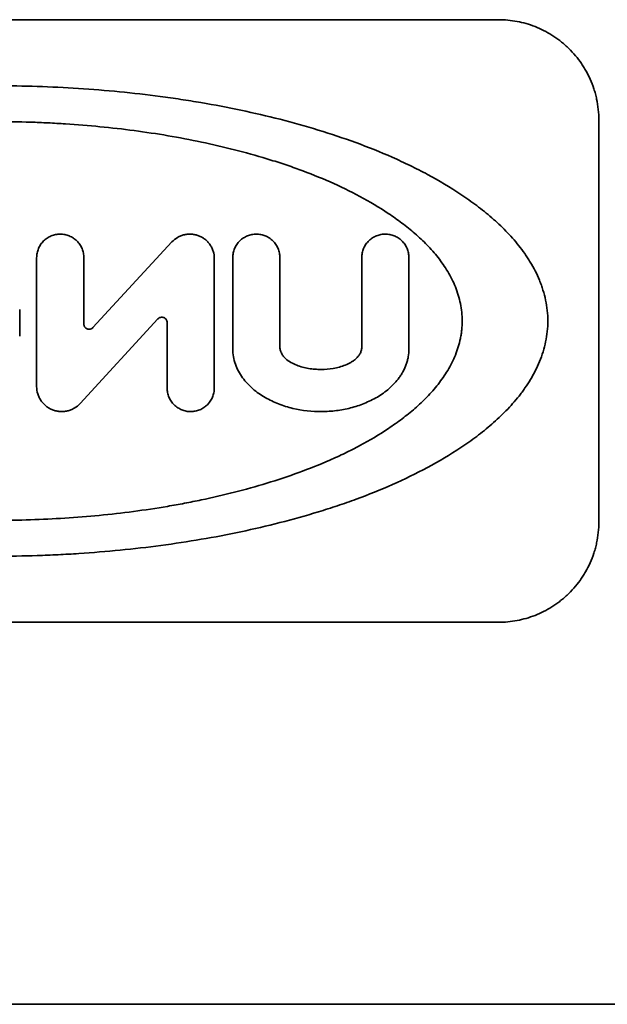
# Model space of a CAD drawing. Extents: x 3940905 to 4145695, y 925352 to 1109797.
# Tile 178 of 256: x 3952648.31 to 3952654.16, y 1101635.84 to 1101645.65. Entities that reach past the tile are written whole.
import ezdxf

# ---------------------------------------------------------------- set-up
doc = ezdxf.new("R2010")
doc.units = 0
doc.header["$LTSCALE"] = 750
doc.header["$MEASUREMENT"] = 0
doc.layers.add('CKD Equipments', color=252, linetype='CONTINUOUS', lineweight=0)

msp = doc.modelspace()

# ---------------------------------------------------------------- linework, layer by layer
at = {"layer": 'CKD Equipments', "color": 7, "linetype": 'Continuous', "lineweight": 35}
for p, q in [((3952643.0749, 1101645.6456, 1431.4), (3952653.0749, 1101645.6456, 1431.4)), ((3952654.0749, 1101640.6456, 1431.4), (3952654.0749, 1101644.6456, 1431.4)), ((3952649.8257, 1101643.4322, 1431.4), (3952649.0404, 1101642.5793, 1431.4)), ((3952648.4798, 1101641.9923, 1431.4), (3952648.4798, 1101643.2759, 1431.4)), ((3952648.9493, 1101643.2759, 1431.4), (3952648.9493, 1101642.6149, 1431.4)), ((3952650.2478, 1101643.2675, 1431.4), (3952650.2478, 1101641.9782, 1431.4)), ((3952650.4312, 1101642.3654, 1431.4), (3952650.4312, 1101643.2759, 1431.4)), ((3952650.9008, 1101643.2759, 1431.4), (3952650.9008, 1101642.3816, 1431.4)), ((3952651.7151, 1101642.3816, 1431.4), (3952651.7151, 1101643.2759, 1431.4)), ((3952652.1846, 1101643.2759, 1431.4), (3952652.1846, 1101642.3654, 1431.4)), ((3952648.3111, 1101642.7584, 1431.4), (3952648.3111, 1101642.4956, 1431.4)), ((3952648.9118, 1101641.8237, 1431.4), (3952649.6872, 1101642.6658, 1431.4)), ((3952649.7783, 1101641.9782, 1431.4), (3952649.7783, 1101642.6304, 1431.4)), ((3952653.0749, 1101639.6456, 1431.4), (3952643.0749, 1101639.6456, 1431.4)), ((3952193.5219, 1101635.8415, 1431.4), (3952879.828, 1101635.8415, 1431.4))]:
    msp.add_line(p, q, dxfattribs=at)
for points, knots in [([(3952654.0749, 1101644.6456, 1431.4), (3952654.0749, 1101644.7171, 1431.4), (3952654.0673, 1101644.787, 1431.4), (3952654.049, 1101644.8725, 1431.4), (3952654.0449, 1101644.8895, 1431.4), (3952654.0358, 1101644.9233, 1431.4), (3952654.0307, 1101644.9401, 1431.4), (3952654.0144, 1101644.9898, 1431.4), (3952654.002, 1101645.0219, 1431.4), (3952653.9742, 1101645.0842, 1431.4), (3952653.9589, 1101645.1144, 1431.4), (3952653.9337, 1101645.1582, 1431.4), (3952653.925, 1101645.1726, 1431.4), (3952653.9068, 1101645.2009, 1431.4), (3952653.8973, 1101645.2147, 1431.4), (3952653.8489, 1101645.2823, 1431.4), (3952653.8058, 1101645.3311, 1431.4), (3952653.7469, 1101645.3863, 1431.4), (3952653.7349, 1101645.397, 1431.4), (3952653.7103, 1101645.4179, 1431.4), (3952653.6978, 1101645.428, 1431.4), (3952653.6599, 1101645.4573, 1431.4), (3952653.6339, 1101645.4753, 1431.4), (3952653.5541, 1101645.5256, 1431.4), (3952653.4982, 1101645.5537, 1431.4), (3952653.4106, 1101645.5881, 1431.4), (3952653.381, 1101645.5981, 1431.4), (3952653.3213, 1101645.6152, 1431.4), (3952653.2912, 1101645.6224, 1431.4), (3952653.2, 1101645.6396, 1431.4), (3952653.138, 1101645.6456, 1431.4), (3952653.0749, 1101645.6456, 1431.4)], [0, 0, 0, 0, 0.125, 0.125, 0.15625, 0.15625, 0.1875, 0.1875, 0.25, 0.25, 0.3125, 0.3125, 0.34375, 0.34375, 0.375, 0.375, 0.5, 0.5, 0.53125, 0.53125, 0.5625, 0.5625, 0.625, 0.625, 0.75, 0.75, 0.8125, 0.8125, 0.875, 0.875, 1, 1, 1, 1]), ([(3952642.583, 1101642.6456, 1431.4), (3952642.583, 1101642.7162, 1431.4), (3952642.5906, 1101642.785, 1431.4), (3952642.6117, 1101642.8859, 1431.4), (3952642.6203, 1101642.9191, 1431.4), (3952642.6407, 1101642.9848, 1431.4), (3952642.6525, 1101643.0175, 1431.4), (3952642.6913, 1101643.1122, 1431.4), (3952642.7219, 1101643.172, 1431.4), (3952642.7733, 1101643.2576, 1431.4), (3952642.7914, 1101643.2854, 1431.4), (3952642.8199, 1101643.3263, 1431.4), (3952642.8295, 1101643.3398, 1431.4), (3952642.8493, 1101643.3664, 1431.4), (3952642.8594, 1101643.3796, 1431.4), (3952642.9107, 1101643.4446, 1431.4), (3952642.954, 1101643.4934, 1431.4), (3952643.0446, 1101643.5863, 1431.4), (3952643.0917, 1101643.6304, 1431.4), (3952643.1891, 1101643.7149, 1431.4), (3952643.2393, 1101643.7553, 1431.4), (3952643.3424, 1101643.8331, 1431.4), (3952643.3954, 1101643.8706, 1431.4), (3952643.5566, 1101643.978, 1431.4), (3952643.6672, 1101644.0436, 1431.4), (3952643.8937, 1101644.1654, 1431.4), (3952644.0097, 1101644.2216, 1431.4), (3952644.2464, 1101644.3263, 1431.4), (3952644.3672, 1101644.3748, 1431.4), (3952644.5518, 1101644.4426, 1431.4), (3952644.6139, 1101644.4643, 1431.4), (3952644.7392, 1101644.5064, 1431.4), (3952644.8024, 1101644.5267, 1431.4), (3952644.9927, 1101644.5851, 1431.4), (3952645.1206, 1101644.6208, 1431.4), (3952645.3782, 1101644.6867, 1431.4), (3952645.5079, 1101644.7169, 1431.4), (3952645.8999, 1101644.7997, 1431.4), (3952646.165, 1101644.8446, 1431.4), (3952646.5679, 1101644.8983, 1431.4), (3952646.7031, 1101644.9139, 1431.4), (3952646.9752, 1101644.9408, 1431.4), (3952647.1122, 1101644.9521, 1431.4), (3952647.319, 1101644.9655, 1431.4), (3952647.388, 1101644.9695, 1431.4), (3952647.5258, 1101644.9761, 1431.4), (3952647.5947, 1101644.9789, 1431.4), (3952647.801, 1101644.9854, 1431.4), (3952647.9384, 1101644.9875, 1431.4), (3952648.3498, 1101644.9875, 1431.4), (3952648.6231, 1101644.979, 1431.4), (3952649.0319, 1101644.9525, 1431.4), (3952649.304, 1101644.9303, 1431.4), (3952649.5752, 1101644.8991, 1431.4), (3952649.7783, 1101644.8722, 1431.4), (3952649.8459, 1101644.8626, 1431.4), (3952649.981, 1101644.8421, 1431.4), (3952650.0482, 1101644.8313, 1431.4), (3952650.2489, 1101644.7971, 1431.4), (3952650.3813, 1101644.7719, 1431.4), (3952650.6435, 1101644.7165, 1431.4), (3952650.7733, 1101644.6863, 1431.4), (3952651.0301, 1101644.6206, 1431.4), (3952651.1571, 1101644.5851, 1431.4), (3952651.4084, 1101644.508, 1431.4), (3952651.5326, 1101644.4665, 1431.4), (3952651.778, 1101644.3766, 1431.4), (3952651.8991, 1101644.3281, 1431.4), (3952652.0485, 1101644.2622, 1431.4), (3952652.0783, 1101644.2487, 1431.4), (3952652.1374, 1101644.2213, 1431.4), (3952652.2256, 1101644.1794, 1431.4), (3952652.3123, 1101644.1352, 1431.4), (3952652.4833, 1101644.0432, 1431.4), (3952652.5944, 1101643.9774, 1431.4), (3952652.7557, 1101643.8697, 1431.4), (3952652.8082, 1101643.8325, 1431.4), (3952652.9107, 1101643.7552, 1431.4), (3952652.9606, 1101643.715, 1431.4), (3952653.0574, 1101643.6311, 1431.4), (3952653.1042, 1101643.5873, 1431.4), (3952653.1942, 1101643.4952, 1431.4), (3952653.2372, 1101643.4468, 1431.4), (3952653.2984, 1101643.3697, 1431.4), (3952653.3181, 1101643.3432, 1431.4), (3952653.3468, 1101643.3022, 1431.4), (3952653.3562, 1101643.2883, 1431.4), (3952653.3746, 1101643.2601, 1431.4), (3952653.3835, 1101643.2459, 1431.4), (3952653.4269, 1101643.174, 1431.4), (3952653.4578, 1101643.1139, 1431.4), (3952653.4903, 1101643.0349, 1431.4), (3952653.4964, 1101643.0189, 1431.4), (3952653.5082, 1101642.9865, 1431.4), (3952653.5137, 1101642.97, 1431.4), (3952653.5292, 1101642.9203, 1431.4), (3952653.5379, 1101642.8869, 1431.4), (3952653.5592, 1101642.7855, 1431.4), (3952653.5669, 1101642.7164, 1431.4), (3952653.5669, 1101642.6456, 1431.4)], [0, 0, 0, 0, 0.015625, 0.015625, 0.023438, 0.023438, 0.03125, 0.03125, 0.046875, 0.046875, 0.054688, 0.054688, 0.058594, 0.058594, 0.0625, 0.0625, 0.078125, 0.078125, 0.09375, 0.09375, 0.109375, 0.109375, 0.125, 0.125, 0.15625, 0.15625, 0.1875, 0.1875, 0.21875, 0.21875, 0.234375, 0.234375, 0.25, 0.25, 0.28125, 0.28125, 0.3125, 0.3125, 0.375, 0.375, 0.40625, 0.40625, 0.4375, 0.4375, 0.453125, 0.453125, 0.46875, 0.46875, 0.5, 0.5, 0.5625, 0.5625, 0.59375, 0.625, 0.625, 0.640625, 0.640625, 0.65625, 0.65625, 0.6875, 0.6875, 0.71875, 0.71875, 0.75, 0.75, 0.78125, 0.78125, 0.8125, 0.8125, 0.820313, 0.820313, 0.828125, 0.84375, 0.84375, 0.875, 0.875, 0.890625, 0.890625, 0.90625, 0.90625, 0.921875, 0.921875, 0.9375, 0.9375, 0.945312, 0.945312, 0.949219, 0.949219, 0.953125, 0.953125, 0.96875, 0.96875, 0.972656, 0.972656, 0.976562, 0.976562, 0.984375, 0.984375, 1, 1, 1, 1]), ([(3952652.7152, 1101642.6456, 1431.4), (3952652.7152, 1101642.7046, 1431.4), (3952652.709, 1101642.7623, 1431.4), (3952652.6915, 1101642.8471, 1431.4), (3952652.6843, 1101642.8751, 1431.4), (3952652.6674, 1101642.9305, 1431.4), (3952652.6576, 1101642.958, 1431.4), (3952652.6252, 1101643.038, 1431.4), (3952652.5995, 1101643.0887, 1431.4), (3952652.5562, 1101643.1615, 1431.4), (3952652.5409, 1101643.1852, 1431.4), (3952652.5088, 1101643.2317, 1431.4), (3952652.492, 1101643.2545, 1431.4), (3952652.4398, 1101643.3211, 1431.4), (3952652.4029, 1101643.3629, 1431.4), (3952652.3257, 1101643.4424, 1431.4), (3952652.2855, 1101643.4802, 1431.4), (3952652.2022, 1101643.5527, 1431.4), (3952652.1593, 1101643.5873, 1431.4), (3952652.093, 1101643.6374, 1431.4), (3952652.0706, 1101643.6537, 1431.4), (3952652.0254, 1101643.6858, 1431.4), (3952652.0026, 1101643.7014, 1431.4), (3952651.8877, 1101643.778, 1431.4), (3952651.7931, 1101643.834, 1431.4), (3952651.5995, 1101643.9379, 1431.4), (3952651.5005, 1101643.9858, 1431.4), (3952651.2984, 1101644.0748, 1431.4), (3952651.1953, 1101644.1158, 1431.4), (3952651.0381, 1101644.1731, 1431.4), (3952650.9852, 1101644.1915, 1431.4), (3952650.8786, 1101644.227, 1431.4), (3952650.8252, 1101644.2441, 1431.4), (3952650.6641, 1101644.2931, 1431.4), (3952650.5561, 1101644.3232, 1431.4), (3952650.3385, 1101644.3786, 1431.4), (3952650.2291, 1101644.404, 1431.4), (3952649.8987, 1101644.4737, 1431.4), (3952649.6758, 1101644.5113, 1431.4), (3952649.3375, 1101644.5562, 1431.4), (3952649.2241, 1101644.5692, 1431.4), (3952648.9961, 1101644.5915, 1431.4), (3952648.8815, 1101644.6009, 1431.4), (3952648.7086, 1101644.6121, 1431.4), (3952648.6508, 1101644.6153, 1431.4), (3952648.5354, 1101644.6209, 1431.4), (3952648.4778, 1101644.6232, 1431.4), (3952648.305, 1101644.6287, 1431.4), (3952648.19, 1101644.6304, 1431.4), (3952647.8456, 1101644.6304, 1431.4), (3952647.6168, 1101644.6233, 1431.4), (3952647.2747, 1101644.6013, 1431.4), (3952647.1609, 1101644.5922, 1431.4), (3952646.9336, 1101644.57, 1431.4), (3952646.8201, 1101644.5571, 1431.4), (3952646.5936, 1101644.5273, 1431.4), (3952646.4806, 1101644.5104, 1431.4), (3952646.3113, 1101644.4816, 1431.4), (3952646.255, 1101644.4715, 1431.4), (3952646.1431, 1101644.4503, 1431.4), (3952646.0874, 1101644.4391, 1431.4), (3952645.921, 1101644.4041, 1431.4), (3952645.8112, 1101644.3786, 1431.4), (3952645.5935, 1101644.3231, 1431.4), (3952645.4857, 1101644.2931, 1431.4), (3952645.2722, 1101644.2281, 1431.4), (3952645.1666, 1101644.193, 1431.4), (3952644.9578, 1101644.117, 1431.4), (3952644.8546, 1101644.0761, 1431.4), (3952644.7019, 1101644.0089, 1431.4), (3952644.6513, 1101643.9856, 1431.4), (3952644.5514, 1101643.9372, 1431.4), (3952644.5021, 1101643.912, 1431.4), (3952644.3559, 1101643.8336, 1431.4), (3952644.2609, 1101643.7773, 1431.4), (3952644.1229, 1101643.6852, 1431.4), (3952644.0778, 1101643.6533, 1431.4), (3952643.99, 1101643.5868, 1431.4), (3952643.9471, 1101643.5523, 1431.4), (3952643.8641, 1101643.48, 1431.4), (3952643.824, 1101643.4423, 1431.4), (3952643.7661, 1101643.3826, 1431.4), (3952643.7472, 1101643.3622, 1431.4), (3952643.7104, 1101643.3202, 1431.4), (3952643.6924, 1101643.2985, 1431.4), (3952643.6404, 1101643.2321, 1431.4), (3952643.6083, 1101643.1859, 1431.4), (3952643.5649, 1101643.1132, 1431.4), (3952643.5512, 1101643.0883, 1431.4), (3952643.5257, 1101643.0373, 1431.4), (3952643.5137, 1101643.011, 1431.4), (3952643.4814, 1101642.9311, 1431.4), (3952643.4644, 1101642.8763, 1431.4), (3952643.4498, 1101642.8056, 1431.4), (3952643.4472, 1101642.7913, 1431.4), (3952643.4427, 1101642.7625, 1431.4), (3952643.4408, 1101642.748, 1431.4), (3952643.4362, 1101642.7042, 1431.4), (3952643.4346, 1101642.675, 1431.4), (3952643.4346, 1101642.6456, 1431.4)], [0, 0, 0, 0, 0.015625, 0.015625, 0.023437, 0.023437, 0.03125, 0.03125, 0.046875, 0.046875, 0.054687, 0.054687, 0.0625, 0.0625, 0.078125, 0.078125, 0.09375, 0.09375, 0.109375, 0.109375, 0.117187, 0.117187, 0.125, 0.125, 0.15625, 0.15625, 0.1875, 0.1875, 0.21875, 0.21875, 0.234375, 0.234375, 0.25, 0.25, 0.28125, 0.28125, 0.3125, 0.3125, 0.375, 0.375, 0.40625, 0.40625, 0.4375, 0.4375, 0.453125, 0.453125, 0.46875, 0.46875, 0.5, 0.5, 0.5625, 0.5625, 0.59375, 0.59375, 0.625, 0.625, 0.65625, 0.65625, 0.671875, 0.671875, 0.6875, 0.6875, 0.71875, 0.71875, 0.75, 0.75, 0.78125, 0.78125, 0.8125, 0.8125, 0.828125, 0.828125, 0.84375, 0.84375, 0.875, 0.875, 0.890625, 0.890625, 0.90625, 0.90625, 0.921875, 0.921875, 0.929688, 0.929688, 0.9375, 0.9375, 0.953125, 0.953125, 0.960938, 0.960938, 0.96875, 0.96875, 0.984375, 0.984375, 0.988281, 0.988281, 0.992188, 0.992188, 1, 1, 1, 1]), ([(3952648.9493, 1101643.2759, 1431.4), (3952648.9493, 1101643.2914, 1431.4), (3952648.9478, 1101643.3067, 1431.4), (3952648.9433, 1101643.3292, 1431.4), (3952648.9415, 1101643.3366, 1431.4), (3952648.937, 1101643.3514, 1431.4), (3952648.9344, 1101643.3587, 1431.4), (3952648.9255, 1101643.3801, 1431.4), (3952648.9183, 1101643.3935, 1431.4), (3952648.9012, 1101643.4191, 1431.4), (3952648.8913, 1101643.4311, 1431.4), (3952648.8697, 1101643.4528, 1431.4), (3952648.8579, 1101643.4625, 1431.4), (3952648.8386, 1101643.4753, 1431.4), (3952648.832, 1101643.4793, 1431.4), (3952648.8184, 1101643.4866, 1431.4), (3952648.8046, 1101643.4931, 1431.4), (3952648.7902, 1101643.4983, 1431.4), (3952648.7755, 1101643.5027, 1431.4), (3952648.768, 1101643.5046, 1431.4), (3952648.7453, 1101643.5091, 1431.4), (3952648.7301, 1101643.5106, 1431.4), (3952648.7072, 1101643.5107, 1431.4), (3952648.6995, 1101643.5103, 1431.4), (3952648.6841, 1101643.5088, 1431.4), (3952648.6765, 1101643.5077, 1431.4), (3952648.6539, 1101643.5032, 1431.4), (3952648.6393, 1101643.4988, 1431.4), (3952648.6179, 1101643.49, 1431.4), (3952648.6109, 1101643.4867, 1431.4), (3952648.5973, 1101643.4794, 1431.4), (3952648.5907, 1101643.4755, 1431.4), (3952648.5716, 1101643.4628, 1431.4), (3952648.5598, 1101643.4531, 1431.4), (3952648.5378, 1101643.4312, 1431.4), (3952648.5281, 1101643.4193, 1431.4), (3952648.5153, 1101643.4002, 1431.4), (3952648.5113, 1101643.3937, 1431.4), (3952648.504, 1101643.3801, 1431.4), (3952648.5007, 1101643.373, 1431.4), (3952648.4918, 1101643.3517, 1431.4), (3952648.4874, 1101643.3371, 1431.4), (3952648.4814, 1101643.307, 1431.4), (3952648.4798, 1101643.2914, 1431.4), (3952648.4798, 1101643.2759, 1431.4)], [0, 0, 0, 0, 0.0625, 0.0625, 0.09375, 0.09375, 0.125, 0.125, 0.1875, 0.1875, 0.25, 0.25, 0.3125, 0.3125, 0.34375, 0.34375, 0.375, 0.40625, 0.40625, 0.4375, 0.4375, 0.5, 0.5, 0.53125, 0.53125, 0.5625, 0.5625, 0.625, 0.625, 0.65625, 0.65625, 0.6875, 0.6875, 0.75, 0.75, 0.8125, 0.8125, 0.84375, 0.84375, 0.875, 0.875, 0.9375, 0.9375, 1, 1, 1, 1]), ([(3952650.2478, 1101643.2675, 1431.4), (3952650.2478, 1101643.2923, 1431.4), (3952650.2441, 1101643.3164, 1431.4), (3952650.235, 1101643.3458, 1431.4), (3952650.2329, 1101643.3516, 1431.4), (3952650.2283, 1101643.363, 1431.4), (3952650.2209, 1101643.3798, 1431.4), (3952650.2117, 1101643.3956, 1431.4), (3952650.1979, 1101643.4157, 1431.4), (3952650.1901, 1101643.4253, 1431.4), (3952650.1734, 1101643.443, 1431.4), (3952650.1645, 1101643.4511, 1431.4), (3952650.1455, 1101643.4661, 1431.4), (3952650.1353, 1101643.473, 1431.4), (3952650.1142, 1101643.4849, 1431.4), (3952650.1033, 1101643.4901, 1431.4), (3952650.0808, 1101643.4987, 1431.4), (3952650.0692, 1101643.5023, 1431.4), (3952650.0455, 1101643.5075, 1431.4), (3952650.0216, 1101643.511, 1431.4), (3952649.9975, 1101643.5109, 1431.4), (3952649.9794, 1101643.5094, 1431.4), (3952649.9733, 1101643.5087, 1431.4), (3952649.9613, 1101643.5069, 1431.4), (3952649.9554, 1101643.5057, 1431.4), (3952649.9378, 1101643.5016, 1431.4), (3952649.9263, 1101643.498, 1431.4), (3952649.9038, 1101643.4891, 1431.4), (3952649.8927, 1101643.4837, 1431.4), (3952649.8613, 1101643.4654, 1431.4), (3952649.8424, 1101643.4503, 1431.4), (3952649.8257, 1101643.4322, 1431.4)], [0, 0, 0, 0, 0.125, 0.125, 0.15625, 0.15625, 0.1875, 0.25, 0.25, 0.3125, 0.3125, 0.375, 0.375, 0.4375, 0.4375, 0.5, 0.5, 0.5625, 0.5625, 0.625, 0.6875, 0.6875, 0.71875, 0.71875, 0.75, 0.75, 0.8125, 0.8125, 0.875, 0.875, 1, 1, 1, 1]), ([(3952650.9008, 1101643.2759, 1431.4), (3952650.9008, 1101643.2917, 1431.4), (3952650.8992, 1101643.3071, 1431.4), (3952650.8946, 1101643.3299, 1431.4), (3952650.8927, 1101643.3375, 1431.4), (3952650.8881, 1101643.3524, 1431.4), (3952650.8854, 1101643.3598, 1431.4), (3952650.8764, 1101643.3813, 1431.4), (3952650.869, 1101643.3948, 1431.4), (3952650.856, 1101643.414, 1431.4), (3952650.8513, 1101643.4202, 1431.4), (3952650.8415, 1101643.4321, 1431.4), (3952650.8363, 1101643.4377, 1431.4), (3952650.82, 1101643.4538, 1431.4), (3952650.8081, 1101643.4634, 1431.4), (3952650.7824, 1101643.4803, 1431.4), (3952650.769, 1101643.4874, 1431.4), (3952650.748, 1101643.496, 1431.4), (3952650.7409, 1101643.4985, 1431.4), (3952650.7263, 1101643.5029, 1431.4), (3952650.7189, 1101643.5048, 1431.4), (3952650.6966, 1101643.5092, 1431.4), (3952650.6816, 1101643.5106, 1431.4), (3952650.6514, 1101643.5107, 1431.4), (3952650.6361, 1101643.5092, 1431.4), (3952650.6064, 1101643.5035, 1431.4), (3952650.5919, 1101643.4992, 1431.4), (3952650.5707, 1101643.4906, 1431.4), (3952650.5637, 1101643.4873, 1431.4), (3952650.5501, 1101643.4802, 1431.4), (3952650.5435, 1101643.4763, 1431.4), (3952650.5245, 1101643.4638, 1431.4), (3952650.5125, 1101643.4542, 1431.4), (3952650.4904, 1101643.4325, 1431.4), (3952650.4805, 1101643.4206, 1431.4), (3952650.4675, 1101643.4015, 1431.4), (3952650.4635, 1101643.395, 1431.4), (3952650.4561, 1101643.3813, 1431.4), (3952650.4527, 1101643.3742, 1431.4), (3952650.4436, 1101643.3527, 1431.4), (3952650.439, 1101643.3379, 1431.4), (3952650.4328, 1101643.3074, 1431.4), (3952650.4312, 1101643.2917, 1431.4), (3952650.4312, 1101643.2759, 1431.4)], [0, 0, 0, 0, 0.0625, 0.0625, 0.09375, 0.09375, 0.125, 0.125, 0.1875, 0.1875, 0.21875, 0.21875, 0.25, 0.25, 0.3125, 0.3125, 0.375, 0.375, 0.40625, 0.40625, 0.4375, 0.4375, 0.5, 0.5, 0.5625, 0.5625, 0.625, 0.625, 0.65625, 0.65625, 0.6875, 0.6875, 0.75, 0.75, 0.8125, 0.8125, 0.84375, 0.84375, 0.875, 0.875, 0.9375, 0.9375, 1, 1, 1, 1]), ([(3952652.1846, 1101643.2759, 1431.4), (3952652.1846, 1101643.292, 1431.4), (3952652.183, 1101643.3078, 1431.4), (3952652.1782, 1101643.331, 1431.4), (3952652.1762, 1101643.3387, 1431.4), (3952652.1714, 1101643.3539, 1431.4), (3952652.1687, 1101643.3613, 1431.4), (3952652.1594, 1101643.383, 1431.4), (3952652.1518, 1101643.3966, 1431.4), (3952652.1385, 1101643.4158, 1431.4), (3952652.1337, 1101643.422, 1431.4), (3952652.1238, 1101643.4338, 1431.4), (3952652.1133, 1101643.4449, 1431.4), (3952652.1019, 1101643.455, 1431.4), (3952652.0899, 1101643.4644, 1431.4), (3952652.0837, 1101643.4689, 1431.4), (3952652.0647, 1101643.4812, 1431.4), (3952652.0514, 1101643.4881, 1431.4), (3952652.0237, 1101643.4992, 1431.4), (3952652.0092, 1101643.5035, 1431.4), (3952651.9801, 1101643.5092, 1431.4), (3952651.9654, 1101643.5106, 1431.4), (3952651.9431, 1101643.5107, 1431.4), (3952651.9356, 1101643.5103, 1431.4), (3952651.9207, 1101643.509, 1431.4), (3952651.9133, 1101643.5079, 1431.4), (3952651.8915, 1101643.5038, 1431.4), (3952651.8772, 1101643.4996, 1431.4), (3952651.8562, 1101643.4913, 1431.4), (3952651.8492, 1101643.4881, 1431.4), (3952651.8358, 1101643.4812, 1431.4), (3952651.8292, 1101643.4775, 1431.4), (3952651.8102, 1101643.4652, 1431.4), (3952651.7982, 1101643.4558, 1431.4), (3952651.7815, 1101643.4397, 1431.4), (3952651.7761, 1101643.434, 1431.4), (3952651.7661, 1101643.4222, 1431.4), (3952651.7567, 1101643.41, 1431.4), (3952651.7484, 1101643.3968, 1431.4), (3952651.7408, 1101643.3831, 1431.4), (3952651.7373, 1101643.376, 1431.4), (3952651.7279, 1101643.3541, 1431.4), (3952651.7232, 1101643.3391, 1431.4), (3952651.7168, 1101643.3081, 1431.4), (3952651.7151, 1101643.292, 1431.4), (3952651.7151, 1101643.2759, 1431.4)], [0, 0, 0, 0, 0.0625, 0.0625, 0.09375, 0.09375, 0.125, 0.125, 0.1875, 0.1875, 0.21875, 0.21875, 0.25, 0.28125, 0.28125, 0.3125, 0.3125, 0.375, 0.375, 0.4375, 0.4375, 0.5, 0.5, 0.53125, 0.53125, 0.5625, 0.5625, 0.625, 0.625, 0.65625, 0.65625, 0.6875, 0.6875, 0.75, 0.75, 0.78125, 0.78125, 0.8125, 0.84375, 0.84375, 0.875, 0.875, 0.9375, 0.9375, 1, 1, 1, 1]), ([(3952649.6872, 1101642.6658, 1431.4), (3952649.6908, 1101642.6697, 1431.4), (3952649.6949, 1101642.673, 1431.4), (3952649.7039, 1101642.6783, 1431.4), (3952649.7088, 1101642.6802, 1431.4), (3952649.719, 1101642.6826, 1431.4), (3952649.7243, 1101642.683, 1431.4), (3952649.7346, 1101642.6823, 1431.4), (3952649.7398, 1101642.6811, 1431.4), (3952649.7495, 1101642.6774, 1431.4), (3952649.7542, 1101642.6748, 1431.4), (3952649.7624, 1101642.6683, 1431.4), (3952649.766, 1101642.6644, 1431.4), (3952649.772, 1101642.6558, 1431.4), (3952649.7743, 1101642.651, 1431.4), (3952649.7775, 1101642.6409, 1431.4), (3952649.7783, 1101642.6358, 1431.4), (3952649.7783, 1101642.6304, 1431.4)], [0, 0, 0, 0, 0.125, 0.125, 0.25, 0.25, 0.375, 0.375, 0.5, 0.5, 0.625, 0.625, 0.75, 0.75, 0.875, 0.875, 1, 1, 1, 1]), ([(3952653.5669, 1101642.6456, 1431.4), (3952653.5669, 1101642.5749, 1431.4), (3952653.5593, 1101642.5061, 1431.4), (3952653.5382, 1101642.4052, 1431.4), (3952653.5295, 1101642.372, 1431.4), (3952653.5091, 1101642.3063, 1431.4), (3952653.4974, 1101642.2736, 1431.4), (3952653.4586, 1101642.1789, 1431.4), (3952653.428, 1101642.1191, 1431.4), (3952653.3765, 1101642.0336, 1431.4), (3952653.3584, 1101642.0057, 1431.4), (3952653.33, 1101641.9648, 1431.4), (3952653.3203, 1101641.9513, 1431.4), (3952653.3005, 1101641.9247, 1431.4), (3952653.2904, 1101641.9115, 1431.4), (3952653.2392, 1101641.8466, 1431.4), (3952653.1958, 1101641.7977, 1431.4), (3952653.1053, 1101641.7048, 1431.4), (3952653.0581, 1101641.6607, 1431.4), (3952652.9608, 1101641.5762, 1431.4), (3952652.9106, 1101641.5358, 1431.4), (3952652.8074, 1101641.458, 1431.4), (3952652.7544, 1101641.4206, 1431.4), (3952652.5933, 1101641.3131, 1431.4), (3952652.4827, 1101641.2476, 1431.4), (3952652.2561, 1101641.1258, 1431.4), (3952652.1402, 1101641.0695, 1431.4), (3952651.9034, 1101640.9648, 1431.4), (3952651.7826, 1101640.9164, 1431.4), (3952651.598, 1101640.8486, 1431.4), (3952651.5359, 1101640.8268, 1431.4), (3952651.4106, 1101640.7847, 1431.4), (3952651.3474, 1101640.7644, 1431.4), (3952651.1571, 1101640.706, 1431.4), (3952651.0293, 1101640.6703, 1431.4), (3952650.7717, 1101640.6044, 1431.4), (3952650.6419, 1101640.5742, 1431.4), (3952650.2499, 1101640.4915, 1431.4), (3952649.9849, 1101640.4465, 1431.4), (3952649.582, 1101640.3928, 1431.4), (3952649.4468, 1101640.3772, 1431.4), (3952649.1746, 1101640.3503, 1431.4), (3952649.0376, 1101640.3391, 1431.4), (3952648.8308, 1101640.3256, 1431.4), (3952648.7618, 1101640.3217, 1431.4), (3952648.624, 1101640.315, 1431.4), (3952648.5552, 1101640.3123, 1431.4), (3952648.3488, 1101640.3057, 1431.4), (3952648.2115, 1101640.3036, 1431.4), (3952647.8001, 1101640.3036, 1431.4), (3952647.5267, 1101640.3121, 1431.4), (3952647.1179, 1101640.3386, 1431.4), (3952646.8458, 1101640.3608, 1431.4), (3952646.5746, 1101640.392, 1431.4), (3952646.3715, 1101640.419, 1431.4), (3952646.3039, 1101640.4286, 1431.4), (3952646.1688, 1101640.449, 1431.4), (3952646.1015, 1101640.4598, 1431.4), (3952645.9009, 1101640.494, 1431.4), (3952645.7685, 1101640.5192, 1431.4), (3952645.5063, 1101640.5746, 1431.4), (3952645.3766, 1101640.6048, 1431.4), (3952645.1198, 1101640.6705, 1431.4), (3952644.9927, 1101640.7061, 1431.4), (3952644.7415, 1101640.7831, 1431.4), (3952644.6173, 1101640.8246, 1431.4), (3952644.3719, 1101640.9146, 1431.4), (3952644.2507, 1101640.963, 1431.4), (3952644.1013, 1101641.0289, 1431.4), (3952644.0716, 1101641.0424, 1431.4), (3952644.0124, 1101641.0698, 1431.4), (3952643.9242, 1101641.1117, 1431.4), (3952643.8376, 1101641.1559, 1431.4), (3952643.7236, 1101641.2172, 1431.4), (3952643.6673, 1101641.249, 1431.4), (3952643.5564, 1101641.3152, 1431.4), (3952643.5017, 1101641.3497, 1431.4), (3952643.3942, 1101641.4214, 1431.4), (3952643.3416, 1101641.4586, 1431.4), (3952643.2391, 1101641.5359, 1431.4), (3952643.1892, 1101641.5761, 1431.4), (3952643.0925, 1101641.66, 1431.4), (3952643.0457, 1101641.7038, 1431.4), (3952642.9557, 1101641.7959, 1431.4), (3952642.9126, 1101641.8443, 1431.4), (3952642.8515, 1101641.9215, 1431.4), (3952642.8317, 1101641.9479, 1431.4), (3952642.803, 1101641.9889, 1431.4), (3952642.7936, 1101642.0029, 1431.4), (3952642.7753, 1101642.031, 1431.4), (3952642.7664, 1101642.0452, 1431.4), (3952642.7229, 1101642.1172, 1431.4), (3952642.6921, 1101642.1772, 1431.4), (3952642.6596, 1101642.2562, 1431.4), (3952642.6534, 1101642.2722, 1431.4), (3952642.6417, 1101642.3047, 1431.4), (3952642.6361, 1101642.3212, 1431.4), (3952642.6207, 1101642.3708, 1431.4), (3952642.6119, 1101642.4042, 1431.4), (3952642.5906, 1101642.5057, 1431.4), (3952642.583, 1101642.5748, 1431.4), (3952642.583, 1101642.6456, 1431.4)], [0, 0, 0, 0, 0.015625, 0.015625, 0.023438, 0.023438, 0.03125, 0.03125, 0.046875, 0.046875, 0.054688, 0.054688, 0.058594, 0.058594, 0.0625, 0.0625, 0.078125, 0.078125, 0.09375, 0.09375, 0.109375, 0.109375, 0.125, 0.125, 0.15625, 0.15625, 0.1875, 0.1875, 0.21875, 0.21875, 0.234375, 0.234375, 0.25, 0.25, 0.28125, 0.28125, 0.3125, 0.3125, 0.375, 0.375, 0.40625, 0.40625, 0.4375, 0.4375, 0.453125, 0.453125, 0.46875, 0.46875, 0.5, 0.5, 0.5625, 0.5625, 0.59375, 0.625, 0.625, 0.640625, 0.640625, 0.65625, 0.65625, 0.6875, 0.6875, 0.71875, 0.71875, 0.75, 0.75, 0.78125, 0.78125, 0.8125, 0.8125, 0.820312, 0.820312, 0.828125, 0.84375, 0.84375, 0.859375, 0.859375, 0.875, 0.875, 0.890625, 0.890625, 0.90625, 0.90625, 0.921875, 0.921875, 0.9375, 0.9375, 0.945312, 0.945312, 0.949219, 0.949219, 0.953125, 0.953125, 0.96875, 0.96875, 0.972656, 0.972656, 0.976562, 0.976562, 0.984375, 0.984375, 1, 1, 1, 1]), ([(3952643.4346, 1101642.6456, 1431.4), (3952643.4346, 1101642.5865, 1431.4), (3952643.4409, 1101642.5288, 1431.4), (3952643.4583, 1101642.444, 1431.4), (3952643.4655, 1101642.416, 1431.4), (3952643.4825, 1101642.3606, 1431.4), (3952643.4923, 1101642.3331, 1431.4), (3952643.5247, 1101642.2531, 1431.4), (3952643.5503, 1101642.2024, 1431.4), (3952643.5937, 1101642.1296, 1431.4), (3952643.609, 1101642.1059, 1431.4), (3952643.6411, 1101642.0594, 1431.4), (3952643.6579, 1101642.0366, 1431.4), (3952643.7101, 1101641.9701, 1431.4), (3952643.747, 1101641.9283, 1431.4), (3952643.8241, 1101641.8487, 1431.4), (3952643.8644, 1101641.8109, 1431.4), (3952643.9476, 1101641.7385, 1431.4), (3952643.9906, 1101641.7038, 1431.4), (3952644.0568, 1101641.6538, 1431.4), (3952644.0792, 1101641.6374, 1431.4), (3952644.1244, 1101641.6053, 1431.4), (3952644.1472, 1101641.5897, 1431.4), (3952644.2621, 1101641.5131, 1431.4), (3952644.3567, 1101641.4571, 1431.4), (3952644.5503, 1101641.3532, 1431.4), (3952644.6494, 1101641.3053, 1431.4), (3952644.8515, 1101641.2164, 1431.4), (3952644.9545, 1101641.1753, 1431.4), (3952645.1118, 1101641.118, 1431.4), (3952645.1646, 1101641.0996, 1431.4), (3952645.2712, 1101641.0641, 1431.4), (3952645.3247, 1101641.0471, 1431.4), (3952645.4857, 1101640.998, 1431.4), (3952645.5938, 1101640.9679, 1431.4), (3952645.8113, 1101640.9125, 1431.4), (3952645.9208, 1101640.8871, 1431.4), (3952646.2512, 1101640.8175, 1431.4), (3952646.4741, 1101640.7798, 1431.4), (3952646.8123, 1101640.735, 1431.4), (3952646.9257, 1101640.7219, 1431.4), (3952647.1537, 1101640.6996, 1431.4), (3952647.2684, 1101640.6903, 1431.4), (3952647.4413, 1101640.6791, 1431.4), (3952647.4991, 1101640.6758, 1431.4), (3952647.6144, 1101640.6702, 1431.4), (3952647.6721, 1101640.668, 1431.4), (3952647.8448, 1101640.6625, 1431.4), (3952647.9598, 1101640.6607, 1431.4), (3952648.3042, 1101640.6607, 1431.4), (3952648.533, 1101640.6678, 1431.4), (3952648.8751, 1101640.6898, 1431.4), (3952648.989, 1101640.699, 1431.4), (3952649.2163, 1101640.7211, 1431.4), (3952649.3297, 1101640.734, 1431.4), (3952649.5562, 1101640.7639, 1431.4), (3952649.6693, 1101640.7808, 1431.4), (3952649.8385, 1101640.8095, 1431.4), (3952649.8948, 1101640.8196, 1431.4), (3952650.0067, 1101640.8408, 1431.4), (3952650.0624, 1101640.852, 1431.4), (3952650.2288, 1101640.887, 1431.4), (3952650.3387, 1101640.9125, 1431.4), (3952650.5564, 1101640.968, 1431.4), (3952650.6642, 1101640.998, 1431.4), (3952650.8776, 1101641.0631, 1431.4), (3952650.9832, 1101641.0981, 1431.4), (3952651.1921, 1101641.1741, 1431.4), (3952651.2953, 1101641.2151, 1431.4), (3952651.448, 1101641.2822, 1431.4), (3952651.4986, 1101641.3055, 1431.4), (3952651.5984, 1101641.3539, 1431.4), (3952651.6478, 1101641.3791, 1431.4), (3952651.7939, 1101641.4575, 1431.4), (3952651.8889, 1101641.5138, 1431.4), (3952652.0269, 1101641.6059, 1431.4), (3952652.072, 1101641.6379, 1431.4), (3952652.1599, 1101641.7043, 1431.4), (3952652.2027, 1101641.7388, 1431.4), (3952652.2857, 1101641.8111, 1431.4), (3952652.3259, 1101641.8489, 1431.4), (3952652.3838, 1101641.9085, 1431.4), (3952652.4026, 1101641.9289, 1431.4), (3952652.4395, 1101641.9709, 1431.4), (3952652.4575, 1101641.9926, 1431.4), (3952652.5095, 1101642.059, 1431.4), (3952652.5416, 1101642.1052, 1431.4), (3952652.585, 1101642.178, 1431.4), (3952652.5986, 1101642.2028, 1431.4), (3952652.6242, 1101642.2538, 1431.4), (3952652.6361, 1101642.2801, 1431.4), (3952652.6684, 1101642.36, 1431.4), (3952652.6854, 1101642.4148, 1431.4), (3952652.7001, 1101642.4856, 1431.4), (3952652.7027, 1101642.4998, 1431.4), (3952652.7072, 1101642.5286, 1431.4), (3952652.7091, 1101642.5431, 1431.4), (3952652.7137, 1101642.5869, 1431.4), (3952652.7152, 1101642.6162, 1431.4), (3952652.7152, 1101642.6456, 1431.4)], [0, 0, 0, 0, 0.015625, 0.015625, 0.023437, 0.023437, 0.03125, 0.03125, 0.046875, 0.046875, 0.054687, 0.054687, 0.0625, 0.0625, 0.078125, 0.078125, 0.09375, 0.09375, 0.109375, 0.109375, 0.117187, 0.117187, 0.125, 0.125, 0.15625, 0.15625, 0.1875, 0.1875, 0.21875, 0.21875, 0.234375, 0.234375, 0.25, 0.25, 0.28125, 0.28125, 0.3125, 0.3125, 0.375, 0.375, 0.40625, 0.40625, 0.4375, 0.4375, 0.453125, 0.453125, 0.46875, 0.46875, 0.5, 0.5, 0.5625, 0.5625, 0.59375, 0.59375, 0.625, 0.625, 0.65625, 0.65625, 0.671875, 0.671875, 0.6875, 0.6875, 0.71875, 0.71875, 0.75, 0.75, 0.78125, 0.78125, 0.8125, 0.8125, 0.828125, 0.828125, 0.84375, 0.84375, 0.875, 0.875, 0.890625, 0.890625, 0.90625, 0.90625, 0.921875, 0.921875, 0.929688, 0.929688, 0.9375, 0.9375, 0.953125, 0.953125, 0.960938, 0.960938, 0.96875, 0.96875, 0.984375, 0.984375, 0.988281, 0.988281, 0.992188, 0.992188, 1, 1, 1, 1]), ([(3952649.0404, 1101642.5793, 1431.4), (3952649.0369, 1101642.5754, 1431.4), (3952649.0328, 1101642.5722, 1431.4), (3952649.0237, 1101642.5669, 1431.4), (3952649.0188, 1101642.5649, 1431.4), (3952649.0086, 1101642.5625, 1431.4), (3952649.0033, 1101642.5621, 1431.4), (3952648.9929, 1101642.5629, 1431.4), (3952648.9876, 1101642.5641, 1431.4), (3952648.9779, 1101642.5678, 1431.4), (3952648.9733, 1101642.5705, 1431.4), (3952648.9651, 1101642.577, 1431.4), (3952648.9614, 1101642.5809, 1431.4), (3952648.957, 1101642.5874, 1431.4), (3952648.9557, 1101642.5897, 1431.4), (3952648.9534, 1101642.5944, 1431.4), (3952648.9524, 1101642.5969, 1431.4), (3952648.9501, 1101642.6044, 1431.4), (3952648.9493, 1101642.6096, 1431.4), (3952648.9493, 1101642.6149, 1431.4)], [0, 0, 0, 0, 0.125, 0.125, 0.25, 0.25, 0.375, 0.375, 0.5, 0.5, 0.625, 0.625, 0.75, 0.75, 0.8125, 0.8125, 0.875, 0.875, 1, 1, 1, 1]), ([(3952651.7151, 1101642.3816, 1431.4), (3952651.7151, 1101642.3706, 1431.4), (3952651.7133, 1101642.3598, 1431.4), (3952651.7085, 1101642.3442, 1431.4), (3952651.7066, 1101642.339, 1431.4), (3952651.7023, 1101642.3291, 1431.4), (3952651.6999, 1101642.3243, 1431.4), (3952651.692, 1101642.3103, 1431.4), (3952651.6858, 1101642.3015, 1431.4), (3952651.6723, 1101642.285, 1431.4), (3952651.665, 1101642.2774, 1431.4), (3952651.6496, 1101642.2631, 1431.4), (3952651.6415, 1101642.2565, 1431.4), (3952651.6245, 1101642.2441, 1431.4), (3952651.6157, 1101642.2384, 1431.4), (3952651.5888, 1101642.2226, 1431.4), (3952651.5702, 1101642.2139, 1431.4), (3952651.5318, 1101642.1987, 1431.4), (3952651.5121, 1101642.1922, 1431.4), (3952651.4723, 1101642.1813, 1431.4), (3952651.4523, 1101642.1768, 1431.4), (3952651.3919, 1101642.1663, 1431.4), (3952651.3511, 1101642.163, 1431.4), (3952651.2892, 1101642.1629, 1431.4), (3952651.2684, 1101642.1636, 1431.4), (3952651.2273, 1101642.1669, 1431.4), (3952651.2069, 1101642.1694, 1431.4), (3952651.1665, 1101642.1762, 1431.4), (3952651.1464, 1101642.1806, 1431.4), (3952651.1066, 1101642.1913, 1431.4), (3952651.0869, 1101642.1977, 1431.4), (3952651.048, 1101642.2129, 1431.4), (3952651.0287, 1101642.2218, 1431.4), (3952650.9921, 1101642.243, 1431.4), (3952650.9746, 1101642.2555, 1431.4), (3952650.9512, 1101642.277, 1431.4), (3952650.9438, 1101642.2847, 1431.4), (3952650.9302, 1101642.3013, 1431.4), (3952650.9239, 1101642.3102, 1431.4), (3952650.916, 1101642.3243, 1431.4), (3952650.9135, 1101642.3292, 1431.4), (3952650.9092, 1101642.3391, 1431.4), (3952650.9073, 1101642.3443, 1431.4), (3952650.9026, 1101642.3599, 1431.4), (3952650.9008, 1101642.3706, 1431.4), (3952650.9008, 1101642.3816, 1431.4)], [0, 0, 0, 0, 0.03125, 0.03125, 0.046875, 0.046875, 0.0625, 0.0625, 0.09375, 0.09375, 0.125, 0.125, 0.15625, 0.15625, 0.1875, 0.1875, 0.25, 0.25, 0.3125, 0.3125, 0.375, 0.375, 0.5, 0.5, 0.5625, 0.5625, 0.625, 0.625, 0.6875, 0.6875, 0.75, 0.75, 0.8125, 0.8125, 0.875, 0.875, 0.90625, 0.90625, 0.9375, 0.9375, 0.953125, 0.953125, 0.96875, 0.96875, 1, 1, 1, 1]), ([(3952650.4312, 1101642.3654, 1431.4), (3952650.4312, 1101642.3395, 1431.4), (3952650.4336, 1101642.3141, 1431.4), (3952650.4423, 1101642.264, 1431.4), (3952650.4488, 1101642.2393, 1431.4), (3952650.4658, 1101642.1907, 1431.4), (3952650.4762, 1101642.1674, 1431.4), (3952650.5001, 1101642.1226, 1431.4), (3952650.5137, 1101642.1012, 1431.4), (3952650.5437, 1101642.0599, 1431.4), (3952650.5599, 1101642.0404, 1431.4), (3952650.5942, 1101642.0037, 1431.4), (3952650.6123, 1101641.9863, 1431.4), (3952650.6501, 1101641.9536, 1431.4), (3952650.6699, 1101641.9382, 1431.4), (3952650.7112, 1101641.9093, 1431.4), (3952650.7324, 1101641.896, 1431.4), (3952650.797, 1101641.8589, 1431.4), (3952650.8416, 1101641.8379, 1431.4), (3952650.9104, 1101641.8111, 1431.4), (3952650.9337, 1101641.8029, 1431.4), (3952650.9808, 1101641.7881, 1431.4), (3952651.0047, 1101641.7814, 1431.4), (3952651.124, 1101641.7526, 1431.4), (3952651.2203, 1101641.7428, 1431.4), (3952651.3414, 1101641.7436, 1431.4), (3952651.3658, 1101641.7445, 1431.4), (3952651.4143, 1101641.7476, 1431.4), (3952651.4865, 1101641.7544, 1431.4), (3952651.5571, 1101641.7678, 1431.4), (3952651.6497, 1101641.7916, 1431.4), (3952651.6952, 1101641.8065, 1431.4), (3952651.7624, 1101641.8337, 1431.4), (3952651.7846, 1101641.8436, 1431.4), (3952651.8281, 1101641.8648, 1431.4), (3952651.8494, 1101641.8762, 1431.4), (3952651.9119, 1101641.913, 1431.4), (3952651.9515, 1101641.9409, 1431.4), (3952651.9978, 1101641.9815, 1431.4), (3952652.0068, 1101641.9898, 1431.4), (3952652.0245, 1101642.007, 1431.4), (3952652.0331, 1101642.0158, 1431.4), (3952652.0581, 1101642.043, 1431.4), (3952652.0737, 1101642.062, 1431.4), (3952652.0955, 1101642.0921, 1431.4), (3952652.1025, 1101642.1025, 1431.4), (3952652.1159, 1101642.1237, 1431.4), (3952652.1222, 1101642.1347, 1431.4), (3952652.14, 1101642.168, 1431.4), (3952652.1501, 1101642.191, 1431.4), (3952652.1626, 1101642.2267, 1431.4), (3952652.1664, 1101642.2388, 1431.4), (3952652.1729, 1101642.2635, 1431.4), (3952652.1756, 1101642.2761, 1431.4), (3952652.1823, 1101642.314, 1431.4), (3952652.1846, 1101642.3396, 1431.4), (3952652.1846, 1101642.3654, 1431.4)], [0, 0, 0, 0, 0.03125, 0.03125, 0.0625, 0.0625, 0.09375, 0.09375, 0.125, 0.125, 0.15625, 0.15625, 0.1875, 0.1875, 0.21875, 0.21875, 0.25, 0.25, 0.3125, 0.3125, 0.34375, 0.34375, 0.375, 0.375, 0.5, 0.5, 0.53125, 0.53125, 0.5625, 0.625, 0.625, 0.6875, 0.6875, 0.71875, 0.71875, 0.75, 0.75, 0.8125, 0.8125, 0.828125, 0.828125, 0.84375, 0.84375, 0.875, 0.875, 0.890625, 0.890625, 0.90625, 0.90625, 0.9375, 0.9375, 0.953125, 0.953125, 0.96875, 0.96875, 1, 1, 1, 1]), ([(3952648.4798, 1101641.9923, 1431.4), (3952648.4798, 1101641.9672, 1431.4), (3952648.4835, 1101641.9427, 1431.4), (3952648.4928, 1101641.9128, 1431.4), (3952648.4948, 1101641.9069, 1431.4), (3952648.4994, 1101641.8952, 1431.4), (3952648.5019, 1101641.8895, 1431.4), (3952648.51, 1101641.8728, 1431.4), (3952648.5162, 1101641.8621, 1431.4), (3952648.5303, 1101641.8415, 1431.4), (3952648.5382, 1101641.8317, 1431.4), (3952648.5551, 1101641.8135, 1431.4), (3952648.5642, 1101641.8051, 1431.4), (3952648.5788, 1101641.7935, 1431.4), (3952648.5838, 1101641.7898, 1431.4), (3952648.5942, 1101641.7828, 1431.4), (3952648.5995, 1101641.7795, 1431.4), (3952648.6158, 1101641.7702, 1431.4), (3952648.6269, 1101641.7648, 1431.4), (3952648.65, 1101641.7558, 1431.4), (3952648.6619, 1101641.7522, 1431.4), (3952648.6864, 1101641.7467, 1431.4), (3952648.711, 1101641.7431, 1431.4), (3952648.7357, 1101641.7432, 1431.4), (3952648.7544, 1101641.7447, 1431.4), (3952648.7606, 1101641.7454, 1431.4), (3952648.773, 1101641.7473, 1431.4), (3952648.7791, 1101641.7485, 1431.4), (3952648.7972, 1101641.7527, 1431.4), (3952648.809, 1101641.7564, 1431.4), (3952648.832, 1101641.7655, 1431.4), (3952648.8434, 1101641.7711, 1431.4), (3952648.8755, 1101641.7898, 1431.4), (3952648.8948, 1101641.8052, 1431.4), (3952648.9118, 1101641.8237, 1431.4)], [0, 0, 0, 0, 0.125, 0.125, 0.15625, 0.15625, 0.1875, 0.1875, 0.25, 0.25, 0.3125, 0.3125, 0.375, 0.375, 0.40625, 0.40625, 0.4375, 0.4375, 0.5, 0.5, 0.5625, 0.5625, 0.625, 0.6875, 0.6875, 0.71875, 0.71875, 0.75, 0.75, 0.8125, 0.8125, 0.875, 0.875, 1, 1, 1, 1]), ([(3952649.7783, 1101641.9782, 1431.4), (3952649.7783, 1101641.9625, 1431.4), (3952649.7799, 1101641.9472, 1431.4), (3952649.7844, 1101641.9245, 1431.4), (3952649.7863, 1101641.917, 1431.4), (3952649.7908, 1101641.9021, 1431.4), (3952649.7935, 1101641.8948, 1431.4), (3952649.8025, 1101641.8733, 1431.4), (3952649.8098, 1101641.8598, 1431.4), (3952649.8227, 1101641.8406, 1431.4), (3952649.8273, 1101641.8344, 1431.4), (3952649.8372, 1101641.8224, 1431.4), (3952649.8424, 1101641.8168, 1431.4), (3952649.8588, 1101641.8006, 1431.4), (3952649.8706, 1101641.7909, 1431.4), (3952649.89, 1101641.7781, 1431.4), (3952649.8966, 1101641.7742, 1431.4), (3952649.9101, 1101641.767, 1431.4), (3952649.9239, 1101641.7606, 1431.4), (3952649.9383, 1101641.7555, 1431.4), (3952649.9529, 1101641.7511, 1431.4), (3952649.9605, 1101641.7493, 1431.4), (3952649.983, 1101641.7448, 1431.4), (3952649.9981, 1101641.7434, 1431.4), (3952650.0285, 1101641.7434, 1431.4), (3952650.0439, 1101641.7449, 1431.4), (3952650.0737, 1101641.7509, 1431.4), (3952650.0883, 1101641.7552, 1431.4), (3952650.1094, 1101641.764, 1431.4), (3952650.1164, 1101641.7673, 1431.4), (3952650.13, 1101641.7744, 1431.4), (3952650.1365, 1101641.7783, 1431.4), (3952650.1555, 1101641.791, 1431.4), (3952650.1674, 1101641.8006, 1431.4), (3952650.1893, 1101641.8223, 1431.4), (3952650.1991, 1101641.8342, 1431.4), (3952650.212, 1101641.8532, 1431.4), (3952650.216, 1101641.8598, 1431.4), (3952650.2233, 1101641.8734, 1431.4), (3952650.2267, 1101641.8805, 1431.4), (3952650.2356, 1101641.9019, 1431.4), (3952650.2401, 1101641.9166, 1431.4), (3952650.2463, 1101641.9469, 1431.4), (3952650.2478, 1101641.9625, 1431.4), (3952650.2478, 1101641.9782, 1431.4)], [0, 0, 0, 0, 0.0625, 0.0625, 0.09375, 0.09375, 0.125, 0.125, 0.1875, 0.1875, 0.21875, 0.21875, 0.25, 0.25, 0.3125, 0.3125, 0.34375, 0.34375, 0.375, 0.40625, 0.40625, 0.4375, 0.4375, 0.5, 0.5, 0.5625, 0.5625, 0.625, 0.625, 0.65625, 0.65625, 0.6875, 0.6875, 0.75, 0.75, 0.8125, 0.8125, 0.84375, 0.84375, 0.875, 0.875, 0.9375, 0.9375, 1, 1, 1, 1]), ([(3952654.0749, 1101640.6456, 1431.4), (3952654.0749, 1101640.574, 1431.4), (3952654.0673, 1101640.5041, 1431.4), (3952654.049, 1101640.4187, 1431.4), (3952654.0449, 1101640.4017, 1431.4), (3952654.0358, 1101640.3679, 1431.4), (3952654.0307, 1101640.351, 1431.4), (3952654.0144, 1101640.3013, 1431.4), (3952654.002, 1101640.2692, 1431.4), (3952653.9742, 1101640.2069, 1431.4), (3952653.9589, 1101640.1768, 1431.4), (3952653.9337, 1101640.1329, 1431.4), (3952653.925, 1101640.1186, 1431.4), (3952653.9068, 1101640.0903, 1431.4), (3952653.8973, 1101640.0764, 1431.4), (3952653.8489, 1101640.0088, 1431.4), (3952653.8058, 1101639.96, 1431.4), (3952653.7469, 1101639.9048, 1431.4), (3952653.7349, 1101639.8941, 1431.4), (3952653.7103, 1101639.8732, 1431.4), (3952653.6978, 1101639.8631, 1431.4), (3952653.6599, 1101639.8339, 1431.4), (3952653.6339, 1101639.8158, 1431.4), (3952653.5541, 1101639.7656, 1431.4), (3952653.4982, 1101639.7374, 1431.4), (3952653.4106, 1101639.7031, 1431.4), (3952653.381, 1101639.693, 1431.4), (3952653.3213, 1101639.6759, 1431.4), (3952653.2912, 1101639.6687, 1431.4), (3952653.2, 1101639.6515, 1431.4), (3952653.138, 1101639.6456, 1431.4), (3952653.0749, 1101639.6456, 1431.4)], [0, 0, 0, 0, 0.125, 0.125, 0.15625, 0.15625, 0.1875, 0.1875, 0.25, 0.25, 0.3125, 0.3125, 0.34375, 0.34375, 0.375, 0.375, 0.5, 0.5, 0.53125, 0.53125, 0.5625, 0.5625, 0.625, 0.625, 0.75, 0.75, 0.8125, 0.8125, 0.875, 0.875, 1, 1, 1, 1])]:
    msp.add_open_spline(points, degree=3, knots=knots, dxfattribs=at)

doc.saveas('drawing.dxf')
